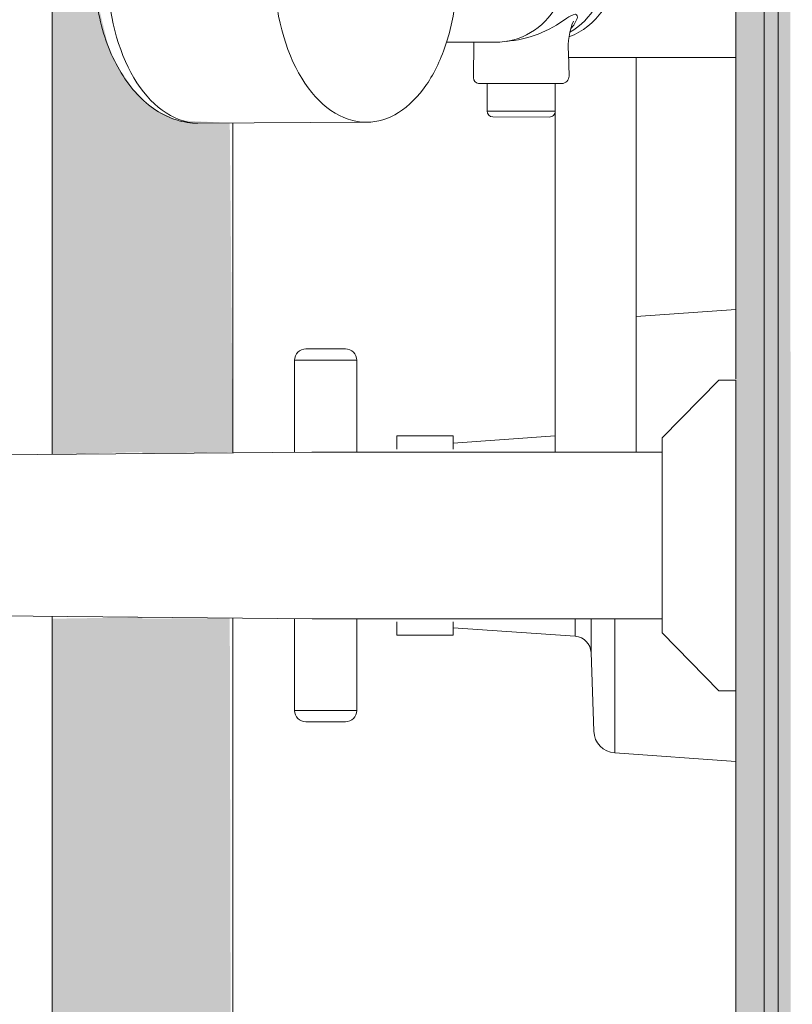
# Model space of a CAD drawing. Header units: metres. Extents: x -14 to 13.9, y -18.2 to 7.6.
# Tile 204 of 215: x -3.51 to -3.374, y -11.978 to -11.804. Entities that reach past the tile are written whole.
import ezdxf

# ---------------------------------------------------------------- set-up
doc = ezdxf.new("R2010")
doc.units = ezdxf.units.M
for name, color, linetype, lineweight in [('A-FLOR-PATT', 7, 'Continuous', 5), ('A-WALL', 7, 'Continuous', 5), ('A-WALL-PATT', 7, 'Continuous', 50), ('I-WALL', 7, 'Continuous', 5), ('P-SANR-FIXT', 7, 'Continuous', 5)]:
    doc.layers.add(name, color=color, linetype=linetype, lineweight=lineweight)

# ---------------------------------------------------------------- blocks, each defined once
blk = doc.blocks.new('DUCHA MANUAL COM MANGUEIRA PARA CHUVEIRO - DUCHA MANUAL COM MANGUEIRA PARA CHUVEIRO-2838111-PLANTA LAYOUT')
at = {"layer": 'P-SANR-FIXT'}
for p, q in [((-3.43368813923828, -11.87740613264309), (-3.44368813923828, -11.87740613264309)), ((-3.443688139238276, -11.87740613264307), (-3.443688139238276, -11.87976883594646)), ((-3.433688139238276, -11.87976883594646), (-3.433688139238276, -11.87740613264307)), ((-3.443688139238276, -11.9103143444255), (-3.443688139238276, -11.91267704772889)), ((-3.433688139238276, -11.91267704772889), (-3.433688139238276, -11.9103143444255)), ((-3.44368813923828, -11.9126770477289), (-3.43368813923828, -11.9126770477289))]:
    blk.add_line(p, q, dxfattribs=at)
blk = doc.blocks.new('BARRA DE APOIO EM AÇO INOX EM L 70x70cm - 80cm-2825403-PLANTA LAYOUT')
at = {"layer": 'P-SANR-FIXT', "true_color": 0xf4f4f4}
h = blk.add_hatch(color=7, dxfattribs=at)
h.paths.add_polyline_path([(-3.504606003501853, -12.16020821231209), (-3.488688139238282, -12.16020821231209), (-3.488688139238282, -11.90952865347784), (-3.504688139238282, -11.90979151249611), (-3.504688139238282, -12.16020821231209)])
h.paths.add_polyline_path([(-3.504688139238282, -11.8806932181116), (-3.488688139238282, -11.88029114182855), (-3.488688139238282, -11.81772934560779), (-3.490324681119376, -11.81599829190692), (-3.492829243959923, -11.81241248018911), (-3.4946942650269, -11.80863459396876), (-3.496726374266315, -11.80018816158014), (-3.49704294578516, -11.7979962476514), (-3.496688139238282, -11.78991588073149), (-3.496248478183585, -11.78687170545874), (-3.494113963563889, -11.78055869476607), (-3.492448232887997, -11.77718450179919), (-3.488688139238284, -11.77135692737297), (-3.488688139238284, -11.59108321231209), (-3.504688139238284, -11.59108321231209), (-3.504688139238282, -11.88029114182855)])
h = blk.add_hatch(color=7, dxfattribs=at)
h.paths.add_polyline_path([(-3.472688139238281, -12.16020821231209), (-3.473233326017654, -11.90966401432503), (-3.488688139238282, -11.90979151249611), (-3.488688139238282, -12.16020821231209), (-3.472782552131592, -12.16020821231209)])
h.paths.add_polyline_path([(-3.488688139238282, -11.88055327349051), (-3.472688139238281, -11.88029114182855), (-3.473233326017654, -11.8220537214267), (-3.482250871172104, -11.82156104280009), (-3.482665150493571, -11.82149696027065), (-3.48629930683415, -11.81975913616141), (-3.488688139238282, -11.81816694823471), (-3.488688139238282, -11.88029114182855)])
h.paths.add_polyline_path([(-3.488688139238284, -11.77263943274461), (-3.484547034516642, -11.76977171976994), (-3.480688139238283, -11.76856600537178), (-3.475623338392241, -11.76826609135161), (-3.472688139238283, -11.76812091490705), (-3.473233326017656, -11.59108321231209), (-3.488688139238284, -11.59108321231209), (-3.488688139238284, -11.77220183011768)])
at = {"layer": 'P-SANR-FIXT', "color": 253, "true_color": 0xaaaaaa}
for p, q in [((-3.504688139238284, -11.59108321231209), (-3.504688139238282, -11.8806932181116)), ((-3.472688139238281, -11.88041332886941), (-3.472688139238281, -11.82205071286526)), ((-3.504688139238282, -11.90938851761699), (-3.504688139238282, -12.16020821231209)), ((-3.472688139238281, -12.16020821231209), (-3.472688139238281, -11.90966878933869))]:
    blk.add_line(p, q, dxfattribs=at)
blk = doc.blocks.new('REGISTRO DE PRESSÃO COM CANOPLA CROMADA - 4900_C37_GD_Cromado-2118652-PLANTA LAYOUT')
at = {"layer": 'P-SANR-FIXT', "color": 253, "true_color": 0xaaaaaa}
for p, q in [((-3.401295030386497, -11.85627100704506), (-3.383688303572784, -11.85503982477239)), ((-3.459762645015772, -11.86203975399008), (-3.452763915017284, -11.8620398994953)), ((-3.461752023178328, -11.88031767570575), (-3.461762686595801, -11.86403971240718)), ((-3.461762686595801, -11.86403971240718), (-3.450763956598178, -11.86403994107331)), ((-3.450763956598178, -11.86403994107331), (-3.45076429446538, -11.88029118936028)), ((-3.433688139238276, -11.87869017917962), (-3.415651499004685, -11.87742893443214)), ((-3.461762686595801, -11.92603993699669), (-3.461752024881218, -11.90976457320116)), ((-3.45076429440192, -11.90979151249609), (-3.450763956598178, -11.92603970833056)), ((-3.412088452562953, -11.90979151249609), (-3.412088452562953, -11.91289986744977)), ((-3.409299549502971, -11.91578786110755), (-3.409299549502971, -11.90979151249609)), ((-3.405095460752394, -11.93354289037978), (-3.405095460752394, -11.90979151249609)), ((-3.412088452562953, -11.91289986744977), (-3.433688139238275, -11.91138947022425)), ((-3.408813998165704, -11.9296922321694), (-3.40929954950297, -11.91578786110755)), ((-3.450763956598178, -11.92603970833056), (-3.461762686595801, -11.92603993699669)), ((-3.452763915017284, -11.92803974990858), (-3.459762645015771, -11.92803989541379)), ((-3.383688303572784, -11.93503982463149), (-3.405095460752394, -11.93354289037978)), ((-3.383688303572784, -11.93451626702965), (-3.383688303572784, -11.93503982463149))]:
    blk.add_line(p, q, dxfattribs=at)
for centre, radius, start, end in [((-3.459762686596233, -11.86403975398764), 0.001999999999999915, 89.99880880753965, 179.9988088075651), ((-3.452763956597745, -11.86403989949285), 0.001999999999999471, 359.9988088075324, 89.99880880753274), ((-3.412297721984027, -11.91589255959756), 0.002999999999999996, 2.000000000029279, 86.00000000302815), ((-3.459762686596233, -11.92603989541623), 0.00199999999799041, 180.0011911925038, 270.0011911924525), ((-3.452763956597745, -11.92603974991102), 0.001999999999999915, 270.0011911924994, 0.001191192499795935), ((-3.404816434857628, -11.92955263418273), 0.004000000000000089, 182.0000000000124, 266.0000000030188)]:
    blk.add_arc(centre, radius, start, end, dxfattribs=at)
blk = doc.blocks.new('CHUVEIRO ELÉTRICO DE PAREDE EM PVC COM BRAÇO METÁLICO - 1967_C_Cromado CR10-2836321-PLANTA LAYOUT')
at = {"layer": 'P-SANR-FIXT', "color": 253, "true_color": 0xaaaaaa}
for p, q in [((-3.478864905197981, -11.76828397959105), (-3.449315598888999, -11.76812091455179)), ((-3.426926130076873, -11.76922404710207), (-3.416904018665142, -11.76918498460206)), ((-3.415885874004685, -11.77020312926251), (-3.427944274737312, -11.77024219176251)), ((-3.427920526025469, -11.77511726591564), (-3.427944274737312, -11.77024219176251)), ((-3.415885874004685, -11.77020312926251), (-3.415909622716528, -11.77507820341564)), ((-3.430284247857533, -11.78234158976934), (-3.4303656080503, -11.77613298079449)), ((-3.42946121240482, -11.77511726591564), (-3.427920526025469, -11.77511726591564)), ((-3.415909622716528, -11.77507820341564), (-3.427920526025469, -11.77511726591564)), ((-3.415909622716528, -11.77507820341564), (-3.414368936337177, -11.77507820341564)), ((-3.413464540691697, -11.7760939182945), (-3.413510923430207, -11.77963339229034)), ((-3.413510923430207, -11.77963339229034), (-3.383688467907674, -11.77963339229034)), ((-3.383688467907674, -11.77963339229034), (-3.383688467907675, -11.81044978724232)), ((-3.434933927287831, -11.78234158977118), (-3.430284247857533, -11.78234158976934)), ((-3.430284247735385, -11.78234158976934), (-3.426251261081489, -11.78234158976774)), ((-3.430048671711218, -11.80774158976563), (-3.434858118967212, -11.80774158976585)), ((-3.430211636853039, -11.80774158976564), (-3.426253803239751, -11.80774158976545)), ((-3.4301312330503, -11.81404185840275), (-3.430048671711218, -11.80774158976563)), ((-3.413292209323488, -11.80959776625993), (-3.41318313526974, -11.81374138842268)), ((-3.401295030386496, -11.81044978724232), (-3.413269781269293, -11.81044978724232)), ((-3.383688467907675, -11.81044978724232), (-3.401295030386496, -11.81044978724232)), ((-3.401295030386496, -11.81044978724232), (-3.401295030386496, -11.88029148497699)), ((-3.427686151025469, -11.8150575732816), (-3.429226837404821, -11.8150575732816)), ((-3.427709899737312, -11.81993264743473), (-3.427686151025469, -11.8150575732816)), ((-3.414499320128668, -11.8150575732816), (-3.427686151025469, -11.8150575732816)), ((-3.415651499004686, -11.81997170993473), (-3.415651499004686, -11.8150575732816)), ((-3.415651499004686, -11.81997170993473), (-3.427709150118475, -11.81997170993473)), ((-3.416669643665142, -11.82098985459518), (-3.426691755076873, -11.82095079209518)), ((-3.415651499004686, -11.8802913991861), (-3.415651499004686, -11.81997170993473)), ((-3.449018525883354, -11.8219200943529), (-3.478864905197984, -11.82208479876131)), ((-3.577666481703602, -11.86199656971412), (-3.569904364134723, -11.86235405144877)), ((-3.39668836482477, -11.87779151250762), (-3.386688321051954, -11.867541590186)), ((-3.386688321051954, -11.867541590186), (-3.383688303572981, -11.867541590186)), ((-3.383688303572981, -11.867541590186), (-3.383688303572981, -11.922541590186)), ((-3.567044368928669, -11.8740480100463), (-3.559139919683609, -11.8744120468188)), ((-3.39668836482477, -11.88029151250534), (-3.39668836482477, -11.87779151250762)), ((-3.544065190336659, -11.88103763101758), (-3.458718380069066, -11.88029114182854)), ((-3.458718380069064, -11.88029114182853), (-3.415651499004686, -11.8802913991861)), ((-3.401295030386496, -11.88029148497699), (-3.415651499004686, -11.88029148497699)), ((-3.401295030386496, -11.88029148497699), (-3.39668836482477, -11.88029151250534)), ((-3.39668836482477, -11.88029151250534), (-3.39668836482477, -11.90979151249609)), ((-3.548756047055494, -11.88103763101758), (-3.556059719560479, -11.88206409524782)), ((-3.544065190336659, -11.88103763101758), (-3.548756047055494, -11.88103763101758)), ((-3.567505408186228, -11.88946671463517), (-3.562063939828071, -11.88363193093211)), ((-3.562063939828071, -11.88363193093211), (-3.560368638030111, -11.88378025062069)), ((-3.560898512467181, -11.88310970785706), (-3.559152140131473, -11.88310970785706)), ((-3.567505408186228, -11.88946671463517), (-3.565434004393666, -11.88961156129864)), ((-3.567987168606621, -11.89071074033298), (-3.565910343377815, -11.89085596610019)), ((-3.567987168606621, -11.89071074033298), (-3.567987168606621, -11.89888360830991)), ((-3.567987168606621, -11.89888360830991), (-3.565893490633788, -11.89903001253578)), ((-3.567495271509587, -11.90014418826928), (-3.565403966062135, -11.90029042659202)), ((-3.567495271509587, -11.90014418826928), (-3.562042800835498, -11.90590079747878)), ((-3.562042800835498, -11.90590079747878), (-3.560609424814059, -11.90590079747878)), ((-3.560736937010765, -11.90645641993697), (-3.559676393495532, -11.90645641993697)), ((-3.549454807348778, -11.90902183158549), (-3.55587608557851, -11.90780659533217)), ((-3.545133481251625, -11.90902183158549), (-3.549454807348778, -11.90902183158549)), ((-3.458676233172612, -11.90979151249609), (-3.545107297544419, -11.90903450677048)), ((-3.39668836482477, -11.90979151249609), (-3.458676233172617, -11.90979151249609)), ((-3.39668836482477, -11.91229166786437), (-3.39668836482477, -11.90979151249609)), ((-3.386688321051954, -11.922541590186), (-3.39668836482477, -11.91229166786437)), ((-3.568903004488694, -11.91440523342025), (-3.560996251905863, -11.91476937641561)), ((-3.383688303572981, -11.922541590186), (-3.386688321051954, -11.922541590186)), ((-3.572426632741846, -11.92580519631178), (-3.580573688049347, -11.92542998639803))]:
    blk.add_line(p, q, dxfattribs=at)
for centre, radius, start, end in [((-3.426926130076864, -11.77024219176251), 0.001018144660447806, 90.00000000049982, 180), ((-3.416904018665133, -11.77020312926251), 0.00101814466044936, 359.9999999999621, 90.00000000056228), ((-3.429357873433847, -11.77611977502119), 0.00100782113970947, 95.88528188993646, 180.7507847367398), ((-3.41447227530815, -11.77608071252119), 0.001007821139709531, 359.2492152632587, 84.11471811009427), ((-3.387425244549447, -11.78002693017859), 0.02608864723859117, 179.1356809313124, 192.2996468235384), ((-3.425932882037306, -11.80268281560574), 0.02025459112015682, 52.547794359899, 85.48303768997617), ((-3.417643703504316, -11.7950427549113), 0.01256093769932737, 290.6723389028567, 69.83590418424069), ((-3.416457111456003, -11.78824019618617), 0.004992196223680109, 19.8975142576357, 48.10248574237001), ((-3.411425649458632, -11.78374393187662), 0.003602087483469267, 232.5477943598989, 259.7389622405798), ((-3.412256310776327, -11.78677581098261), 0.0005463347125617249, 290.2404427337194, 25.43605258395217), ((-3.425932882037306, -11.78740036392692), 0.02025459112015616, 274.5169926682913, 307.4522056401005), ((-3.411425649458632, -11.80633924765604), 0.003602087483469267, 100.261037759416, 127.4522056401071), ((-3.401868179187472, -11.80853265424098), 0.01147357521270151, 156.7947395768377, 185.3265364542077), ((-3.416457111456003, -11.80184298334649), 0.004992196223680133, 315.6681593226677, 340.1024857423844), ((-3.412256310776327, -11.80330736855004), 0.0005463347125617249, 334.5639474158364, 69.75955726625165), ((-3.429123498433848, -11.81405506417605), 0.001007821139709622, 179.249215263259, 264.1147181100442), ((-3.414499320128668, -11.81374138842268), 0.00131618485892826, 269.9999999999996, 0), ((-3.426691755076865, -11.81993264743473), 0.001018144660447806, 179.9999999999, 269.9999999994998), ((-3.416669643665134, -11.81997170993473), 0.001018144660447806, 269.9999999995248, 0), ((-3.553436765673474, -11.89491728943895), 0.01311809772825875, 101.533991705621, 259.2834326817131)]:
    blk.add_arc(centre, radius, start, end, dxfattribs=at)
for centre, major_axis, ratio, start_param, end_param in [((-3.478716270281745, -11.79518356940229), (-0.0001484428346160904, 0.02689958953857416), 0.6018131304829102, 1.164182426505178e-05, 3.062318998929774), ((-3.44916715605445, -11.79502050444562), (-0.0001484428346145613, 0.02689958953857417), 0.6018131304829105, 1.164182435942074e-05, 3.14159265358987), ((-3.44916715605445, -11.79502050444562), (-0.0001484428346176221, 0.02689958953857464), 0.6018131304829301, 4.216480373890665, 5.199877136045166), ((-3.426251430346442, -11.79504159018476), (0, 0.01269999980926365), 0.984807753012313, 3.1414029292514, 6.283171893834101), ((-3.419131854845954, -11.79504159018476), (0, 0.01255000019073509), 0.9848077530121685, 3.655947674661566, 5.783063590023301), ((-3.571355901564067, -11.89407085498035), (0.001460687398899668, 0.03171638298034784), 0.9395605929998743, 7.718983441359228e-06, 3.14160037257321), ((-3.571253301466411, -11.89407558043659), (0.0009431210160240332, 0.02047829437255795), 0.9395605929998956, 6.111896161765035, 9.596067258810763), ((-3.56006923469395, -11.89459065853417), (0.0009293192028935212, 0.02017861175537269), 0.9395605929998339, 0.0001518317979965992, 3.18136912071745), ((-3.560069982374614, -11.89458987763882), (0.000936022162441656, 0.02017755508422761), 0.9405088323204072, 5.491562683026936, 6.283499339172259), ((-3.55703586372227, -11.89473035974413), (0.0005681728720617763, 0.0123369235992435), 0.9395605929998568, 0.3882892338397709, 0.4970853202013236), ((-3.55880539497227, -11.89464886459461), (0.0004882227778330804, 0.01060094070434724), 0.939560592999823, 0.5740707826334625, 1.095341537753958), ((-3.55703586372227, -11.89473035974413), (0.0005681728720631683, 0.01233692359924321), 0.9395605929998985, 1.173687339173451, 1.282483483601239), ((-3.55880539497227, -11.89464886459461), (0.0004882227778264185, 0.01060094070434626), 0.9395605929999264, 1.139415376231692, 2.022084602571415), ((-3.55703586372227, -11.89473035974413), (0.0005681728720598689, 0.01233692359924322), 0.9395605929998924, 1.957065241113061, 2.067881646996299), ((-3.55880539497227, -11.89464886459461), (0.0004882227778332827, 0.01060094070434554), 0.9395605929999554, 2.198955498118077, 2.613409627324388), ((-3.55703586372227, -11.89473035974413), (0.0005681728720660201, 0.01233692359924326), 0.9395605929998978, 2.744483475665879, 2.865986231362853), ((-3.560069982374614, -11.89458987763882), (0.0009360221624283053, 0.02017755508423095), 0.9405088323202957, 3.181723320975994, 3.959984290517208)]:
    blk.add_ellipse(centre, major_axis=major_axis, ratio=ratio, start_param=start_param, end_param=end_param, dxfattribs=at)
for points, knots in [([(-3.478864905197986, -11.82208479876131), (-3.480159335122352, -11.82208051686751), (-3.48268457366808, -11.82169161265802), (-3.487579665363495, -11.81935658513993), (-3.492849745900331, -11.81371971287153), (-3.496764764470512, -11.80374284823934), (-3.497548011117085, -11.79276847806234), (-3.495517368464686, -11.78268993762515), (-3.491370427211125, -11.77474219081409), (-3.486536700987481, -11.77038005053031), (-3.482212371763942, -11.76858561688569), (-3.479997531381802, -11.76828772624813), (-3.478864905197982, -11.76828397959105)], [0, 0, 0, 0, 0.06666666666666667, 0.1333333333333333, 0.2666666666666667, 0.4, 0.5333333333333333, 0.6499999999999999, 0.7666666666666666, 0.8833333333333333, 0.9416666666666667, 1, 1, 1, 1]), ([(-3.58057368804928, -11.92542998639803), (-3.583019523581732, -11.92530899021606), (-3.587725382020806, -11.92448474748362), (-3.594409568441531, -11.92142982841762), (-3.600170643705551, -11.91677176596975), (-3.606237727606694, -11.90877398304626), (-3.610062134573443, -11.89628124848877), (-3.607858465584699, -11.88263956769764), (-3.602035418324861, -11.87277314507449), (-3.596237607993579, -11.86748061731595), (-3.590917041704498, -11.86449388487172), (-3.585168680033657, -11.86237743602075), (-3.580724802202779, -11.86186771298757), (-3.577666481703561, -11.86199656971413)], [0, 0, 0, 0, 0.07692307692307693, 0.1538461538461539, 0.2307692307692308, 0.3076923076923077, 0.4615384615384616, 0.6153846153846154, 0.7115384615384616, 0.8076923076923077, 0.8557692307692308, 0.9038461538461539, 1, 1, 1, 1]), ([(-3.56990436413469, -11.86235405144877), (-3.567673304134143, -11.86246233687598), (-3.563355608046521, -11.86317059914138), (-3.556142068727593, -11.86618370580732), (-3.5504090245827, -11.87085668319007), (-3.54632698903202, -11.87635107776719), (-3.544748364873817, -11.87941494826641), (-3.544065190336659, -11.88103763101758)], [0, 0, 0, 0, 0.2, 0.4, 0.7, 0.85, 1, 1, 1, 1]), ([(-3.545107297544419, -11.90903450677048), (-3.546182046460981, -11.91113723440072), (-3.548688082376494, -11.9149900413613), (-3.55443954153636, -11.92063374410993), (-3.560954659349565, -11.92412699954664), (-3.56743802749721, -11.92566832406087), (-3.57074365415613, -11.92585427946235), (-3.572426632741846, -11.92580519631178)], [0, 0, 0, 0, 0.2, 0.4, 0.7, 0.85, 1, 1, 1, 1])]:
    blk.add_open_spline(points, degree=3, knots=knots, dxfattribs=at)
for points in [[(-3.449315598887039, -11.76812091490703), (-3.447346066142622, -11.76811478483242), (-3.443475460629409, -11.76926462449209), (-3.438335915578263, -11.77434663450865), (-3.435874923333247, -11.77945751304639), (-3.434933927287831, -11.78234158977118)], [(-3.434858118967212, -11.80774158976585), (-3.435774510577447, -11.81060006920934), (-3.438181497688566, -11.81566901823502), (-3.443236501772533, -11.82073048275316), (-3.447064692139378, -11.82190467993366), (-3.449018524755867, -11.82192009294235)]]:
    blk.add_open_spline(points, degree=3, dxfattribs=at)

msp = doc.modelspace()

# ---------------------------------------------------------------- hatches: boundary and pattern name
at = {"layer": 'A-FLOR-PATT', "true_color": 0x808080}
h = msp.add_hatch(dxfattribs=at)
h.set_pattern_fill('FP_3', color=8, style=0, pattern_type=2)
h.set_pattern_definition([(270, (-4.383999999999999, -12.915), (0.6, 3.673940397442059e-17), []), (0, (-4.383999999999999, -12.915), (0, 0.6), [])])
h.paths.add_polyline_path([(-3.504606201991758, -12.2216437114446), (-3.504142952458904, -12.22106710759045), (-3.50443853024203, -12.22106710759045)])
h.paths.add_polyline_path([(-4.938588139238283, -14.11504159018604), (-3.8336881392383, -14.11504159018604), (-3.83368813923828, -13.31504159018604), (-3.383688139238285, -13.31504159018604), (-3.383688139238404, -13.05354159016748), (-3.392160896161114, -13.05309755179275), (-3.395003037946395, -13.05025541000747), (-3.396688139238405, -13.0328602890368), (-3.398488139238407, -13.0310602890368), (-3.398488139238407, -13.03004159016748), (-3.418356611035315, -13.02969027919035), (-3.432770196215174, -13.02779269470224), (-3.448688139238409, -13.02119926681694), (-3.463561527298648, -13.00914111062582), (-3.472845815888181, -12.99704159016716), (-3.479450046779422, -12.98104159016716), (-3.48168813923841, -12.96404159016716), (-3.48168813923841, -12.89921974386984), (-3.495676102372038, -12.89921974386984), (-3.50362778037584, -12.89837374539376), (-3.511223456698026, -12.89587362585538), (-3.518123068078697, -12.89183131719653), (-3.524017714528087, -12.88642779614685), (-3.528643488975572, -12.87990498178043), (-3.532040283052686, -12.87123433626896), (-3.532857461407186, -12.86819653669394), (-3.534971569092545, -12.8526671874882), (-3.583688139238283, -12.8526671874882), (-3.583688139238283, -12.84177918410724), (-3.596207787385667, -12.84565409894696), (-3.6846238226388, -12.87746639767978), (-3.716740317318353, -12.88774352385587), (-3.753246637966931, -12.89547069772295), (-3.790525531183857, -12.89711532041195), (-3.845743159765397, -12.88905754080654), (-3.898000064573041, -12.8694838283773), (-3.940207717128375, -12.84230401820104), (-3.975681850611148, -12.80678199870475), (-3.993425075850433, -12.77891334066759), (-4.004609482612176, -12.74782647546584), (-4.008688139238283, -12.71504159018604), (-4.004609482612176, -12.68225670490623), (-3.993425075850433, -12.65116983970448), (-3.975681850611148, -12.62330118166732), (-3.940207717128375, -12.58777916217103), (-3.898000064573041, -12.56059935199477), (-3.845743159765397, -12.54102563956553), (-3.790525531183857, -12.53296785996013), (-3.753246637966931, -12.53461248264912), (-3.716740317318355, -12.54233965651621), (-3.6846238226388, -12.55261678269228), (-3.596210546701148, -12.58442816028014), (-3.583688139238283, -12.58830397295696), (-3.583688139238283, -12.57596588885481), (-3.53477415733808, -12.57596588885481), (-3.532040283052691, -12.55884884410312), (-3.531235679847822, -12.5558577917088), (-3.528643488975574, -12.55017819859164), (-3.524017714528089, -12.54365538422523), (-3.518123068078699, -12.53825186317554), (-3.511223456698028, -12.53420955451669), (-3.503627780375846, -12.53170943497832), (-3.495676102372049, -12.53086343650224), (-3.48168813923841, -12.53086343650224), (-3.48168813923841, -12.36204159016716), (-3.479439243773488, -12.34495953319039), (-3.472845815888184, -12.32904159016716), (-3.462357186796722, -12.31537254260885), (-3.448688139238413, -12.30488391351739), (-3.43268813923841, -12.29827968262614), (-3.41568813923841, -12.29604159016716), (-3.398488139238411, -12.29604159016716), (-3.398488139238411, -12.29502289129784), (-3.396687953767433, -12.29322097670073), (-3.395296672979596, -12.27386426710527), (-3.395687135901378, -12.27385976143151), (-3.396169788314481, -12.26501378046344), (-3.397701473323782, -12.26471003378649), (-3.397701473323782, -12.26301761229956), (-3.398187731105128, -12.26227630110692), (-3.398687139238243, -12.25420275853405), (-3.398951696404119, -12.25139158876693), (-3.456623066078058, -12.25117521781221), (-3.473251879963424, -12.24763257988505), (-3.479312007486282, -12.24465311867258), (-3.485040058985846, -12.24093450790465), (-3.492829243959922, -12.24066302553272), (-3.496688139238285, -12.23906461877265), (-3.500505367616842, -12.23586572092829), (-3.502544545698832, -12.23320821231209), (-3.504362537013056, -12.22768140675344), (-3.504606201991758, -12.2216437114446), (-3.504640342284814, -12.1860639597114), (-3.504688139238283, -12.06884437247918), (-3.504688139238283, -11.90938851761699), (-3.545107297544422, -11.90903450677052), (-3.548883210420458, -11.91483308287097), (-3.553762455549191, -11.91961244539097), (-3.559505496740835, -11.9231379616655), (-3.568074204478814, -11.92542998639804), (-3.572426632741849, -11.92580519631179), (-3.580573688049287, -11.92542998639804), (-3.587662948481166, -11.92418165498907), (-3.594255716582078, -11.92116263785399), (-3.599968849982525, -11.91654838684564), (-3.604470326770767, -11.91060706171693), (-3.607498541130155, -11.90368394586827), (-3.608877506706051, -11.89618138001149), (-3.608527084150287, -11.88853537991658), (-3.606467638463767, -11.88119029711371), (-3.602818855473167, -11.87457299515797), (-3.598681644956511, -11.87004159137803), (-4.185402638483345, -11.8696998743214), (-4.203684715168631, -11.86565703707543), (-4.219513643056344, -11.8546974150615), (-4.229878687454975, -11.83917576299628), (-4.233684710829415, -11.82004159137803), (-4.233341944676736, -11.52831838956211), (-4.229878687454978, -11.51090741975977), (-4.218187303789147, -11.49410891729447), (-4.202176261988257, -11.48371978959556), (-4.183684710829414, -11.48004159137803), (-4.098662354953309, -11.48004159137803), (-4.098731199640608, -11.46699756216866), (-4.104078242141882, -11.46699756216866), (-4.104078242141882, -11.4039054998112), (-4.105934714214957, -11.4039054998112), (-4.105934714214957, -11.39504159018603), (-4.194190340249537, -11.39504159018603), (-4.194627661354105, -11.40347236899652), (-4.195454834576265, -11.40538971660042), (-4.197332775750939, -11.40630282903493), (-4.214581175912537, -11.40800209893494), (-4.214905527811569, -11.40984159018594), (-4.217680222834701, -11.40984159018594), (-4.218194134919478, -11.48116983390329), (-4.219794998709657, -11.4850278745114), (-4.22368471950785, -11.48937296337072), (-4.225657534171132, -11.49088115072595), (-4.230755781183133, -11.49263974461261), (-4.23363577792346, -11.49302046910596), (-4.237787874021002, -11.49247306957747), (-4.241648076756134, -11.49087260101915), (-4.244961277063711, -11.48832813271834), (-4.24750260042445, -11.48501306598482), (-4.249099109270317, -11.48115331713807), (-4.249644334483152, -11.47701192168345), (-4.249680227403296, -11.40984159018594), (-4.252470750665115, -11.40984159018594), (-4.252996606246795, -11.40798268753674), (-4.270031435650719, -11.40634167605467), (-4.271910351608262, -11.40543057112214), (-4.272739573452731, -11.40351410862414), (-4.273188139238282, -11.39504159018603), (-4.983588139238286, -11.39504159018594), (-4.983588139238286, -14.11504159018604)])
h.paths.add_polyline_path([(-3.387188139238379, -13.16004159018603), (-3.387188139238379, -13.15654159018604), (-3.396388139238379, -13.15654159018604), (-3.396388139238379, -13.14604159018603), (-3.40173093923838, -13.14604159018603), (-3.402251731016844, -13.15208090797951), (-3.41123813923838, -13.15275960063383), (-3.420745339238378, -13.15204157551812), (-3.420745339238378, -13.14604159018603), (-3.43318813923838, -13.14604159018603), (-3.43318813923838, -13.14254159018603), (-3.43073813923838, -13.14254159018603), (-3.43028813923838, -13.1395765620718), (-3.43028813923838, -13.13091362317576), (-4.076612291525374, -13.13045531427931), (-4.080190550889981, -13.12909824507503), (-4.083340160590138, -13.1269242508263), (-4.085877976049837, -13.12405967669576), (-4.087656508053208, -13.12067100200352), (-4.088572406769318, -13.11695511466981), (-4.088572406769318, -13.11312811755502), (-4.087656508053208, -13.10941220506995), (-4.085877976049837, -13.10602352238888), (-4.083340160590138, -13.10315894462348), (-4.080190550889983, -13.10098494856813), (-4.076612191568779, -13.09962787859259), (-4.072813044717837, -13.09916659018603), (-3.43028813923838, -13.09916659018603), (-3.43073813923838, -13.08754159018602), (-3.43318813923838, -13.08754159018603), (-3.43318813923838, -13.08404159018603), (-3.420745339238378, -13.08374157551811), (-3.420745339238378, -13.07704157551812), (-3.419188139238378, -13.07669264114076), (-3.416865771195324, -13.07404460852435), (-3.416238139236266, -13.07404460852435), (-3.415712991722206, -13.07231644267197), (-3.414738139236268, -13.07134159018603), (-3.407738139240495, -13.07134159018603), (-3.406238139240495, -13.07284159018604), (-3.406238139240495, -13.07408829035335), (-3.404989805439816, -13.07414736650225), (-3.402981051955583, -13.07704157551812), (-3.40173093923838, -13.07704157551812), (-3.40173093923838, -13.08374157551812), (-3.40173093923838, -13.08402930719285), (-3.396383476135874, -13.08403018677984), (-3.396383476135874, -13.07354159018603), (-3.387188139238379, -13.07354159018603), (-3.387188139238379, -13.07004159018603), (-3.383744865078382, -13.07004159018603), (-3.383744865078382, -13.16004159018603)])
h.paths.add_polyline_path([(-3.512438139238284, -13.08629159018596), (-3.612938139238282, -13.08629159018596), (-3.612938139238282, -13.08570580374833), (-3.614325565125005, -13.08567901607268), (-3.614352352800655, -13.08429159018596), (-3.614938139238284, -13.08429159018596), (-3.614938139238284, -12.96579159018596), (-3.614352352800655, -12.96579159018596), (-3.613872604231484, -12.96438989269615), (-3.613325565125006, -12.96440416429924), (-3.612938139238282, -12.96379159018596), (-3.494272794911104, -12.96404159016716), (-3.494058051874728, -12.96440416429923), (-3.49350367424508, -12.96438989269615), (-3.493023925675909, -12.96440416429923), (-3.493023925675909, -12.96579159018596), (-3.492438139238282, -12.96579159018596), (-3.492438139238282, -13.08429159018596), (-3.493023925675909, -13.08429159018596), (-3.493503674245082, -13.08569328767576), (-3.494050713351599, -13.08567901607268), (-3.494438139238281, -13.08629159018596), (-3.508195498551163, -13.08629159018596)])
h.paths.add_polyline_path([(-3.594938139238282, -13.07229159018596), (-3.594938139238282, -13.0720004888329), (-3.595640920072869, -13.0720004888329)])
h.paths.add_polyline_path([(-3.594938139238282, -12.97879159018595), (-3.594938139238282, -12.97849869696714), (-3.596817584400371, -12.97927824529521)])
h.paths.add_polyline_path([(-3.509381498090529, -13.07088862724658), (-3.507438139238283, -13.06629159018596), (-3.507938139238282, -12.98216164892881), (-3.50981521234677, -12.97954894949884), (-3.512438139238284, -12.97879159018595), (-3.596145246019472, -12.97929159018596), (-3.598440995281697, -12.9806834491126), (-3.599938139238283, -12.98379159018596), (-3.599438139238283, -13.06766833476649), (-3.597281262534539, -13.07032103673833), (-3.593731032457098, -13.07129159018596), (-3.510457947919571, -13.07079159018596), (-3.509349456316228, -13.07079159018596)])
h.paths.add_polyline_path([(-3.594938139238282, -13.07158448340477), (-3.594938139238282, -13.07129159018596), (-3.595900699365, -13.07129159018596)])
h.paths.add_polyline_path([(-3.592392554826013, -13.07079159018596), (-3.595765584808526, -13.07044885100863), (-3.598402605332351, -13.06879159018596), (-3.599438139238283, -13.06629159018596), (-3.599095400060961, -12.98296414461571), (-3.597438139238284, -12.98032712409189), (-3.594938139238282, -12.97929159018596), (-3.511203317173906, -12.97980307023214), (-3.508973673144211, -12.98129159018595), (-3.507938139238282, -12.98379159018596), (-3.508195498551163, -13.06691291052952), (-3.509938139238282, -13.06975605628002), (-3.512438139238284, -13.07079159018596), (-3.586126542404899, -13.07079159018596)])
h.paths.add_polyline_path([(-3.551688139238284, -13.05747999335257), (-3.536364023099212, -13.05234810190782), (-3.525881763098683, -13.04186584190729), (-3.521249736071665, -13.02704159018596), (-3.526260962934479, -13.02704159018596), (-3.530213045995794, -13.03936534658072), (-3.539364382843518, -13.04851668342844), (-3.551688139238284, -13.05284796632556), (-3.551688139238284, -13.05638532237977)])
h.paths.add_polyline_path([(-3.555688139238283, -13.05747999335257), (-3.555688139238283, -13.05246876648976), (-3.568011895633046, -13.04851668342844), (-3.577163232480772, -13.03936534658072), (-3.581494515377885, -13.02704159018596), (-3.586126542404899, -13.02704159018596), (-3.581494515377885, -13.04186584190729), (-3.57051239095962, -13.05284796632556), (-3.557815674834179, -13.05681521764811)])
h.paths.add_polyline_path([(-3.551688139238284, -13.04945982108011), (-3.536132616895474, -13.04186584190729), (-3.529269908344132, -13.02704159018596), (-3.534290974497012, -13.02704159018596), (-3.539899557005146, -13.03883017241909), (-3.551688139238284, -13.04443875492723), (-3.551688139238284, -13.04851668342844)])
h.paths.add_polyline_path([(-3.555688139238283, -13.04945982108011), (-3.555688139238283, -13.04443875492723), (-3.56747672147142, -13.03883017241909), (-3.573085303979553, -13.02704159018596), (-3.578106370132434, -13.02704159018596), (-3.57051239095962, -13.04259711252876), (-3.557725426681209, -13.04851668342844)])
h.paths.add_polyline_path([(-3.555688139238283, -13.04141992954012), (-3.555688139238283, -13.03636634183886), (-3.561819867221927, -13.0331733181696), (-3.565355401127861, -13.02704159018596), (-3.570066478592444, -13.02704159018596), (-3.56501289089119, -13.03687576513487), (-3.557787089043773, -13.04039706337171)])
h.paths.add_polyline_path([(-3.551688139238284, -13.04141992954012), (-3.541853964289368, -13.03636634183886), (-3.53730979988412, -13.02704159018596), (-3.542363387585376, -13.02704159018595), (-3.545556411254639, -13.0331733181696), (-3.551688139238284, -13.03670885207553), (-3.551688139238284, -13.03883017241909)])
h.paths.add_polyline_path([(-3.542363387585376, -13.02304159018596), (-3.537309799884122, -13.02304159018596), (-3.542363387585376, -13.01320741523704), (-3.551688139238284, -13.00914111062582), (-3.551688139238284, -13.01371683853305), (-3.545556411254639, -13.01690986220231)])
h.paths.add_polyline_path([(-3.530213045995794, -13.02304159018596), (-3.529269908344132, -13.02304159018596), (-3.536863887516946, -13.00748606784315), (-3.551688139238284, -13.00062335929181), (-3.551688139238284, -13.00564442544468), (-3.539899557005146, -13.01125300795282), (-3.534290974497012, -13.02304159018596)])
h.paths.add_polyline_path([(-3.584973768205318, -13.02304159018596), (-3.581115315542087, -13.02304159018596), (-3.577163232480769, -13.01071783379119), (-3.568011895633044, -13.00156649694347), (-3.555688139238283, -12.99723521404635), (-3.555688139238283, -12.99260318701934), (-3.571012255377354, -12.99773507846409), (-3.581783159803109, -13.00914111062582), (-3.586126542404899, -13.02304159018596)])
h.paths.add_polyline_path([(-3.577163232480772, -13.02304159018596), (-3.573085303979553, -13.02304159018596), (-3.56747672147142, -13.01125300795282), (-3.555688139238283, -13.00564442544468), (-3.555688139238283, -13.00062335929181), (-3.571243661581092, -13.00821733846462), (-3.578106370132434, -13.02304159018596)])
h.paths.add_polyline_path([(-3.526260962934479, -13.02304159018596), (-3.521249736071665, -13.02304159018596), (-3.525881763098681, -13.00821733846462), (-3.536863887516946, -12.99723521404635), (-3.551688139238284, -12.99260318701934), (-3.551688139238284, -12.99761441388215), (-3.539364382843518, -13.00156649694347), (-3.530213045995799, -13.01071783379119), (-3.529269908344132, -13.01365881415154)])
h.paths.add_polyline_path([(-3.565355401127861, -13.02304159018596), (-3.56501289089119, -13.02304159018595), (-3.561819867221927, -13.01690986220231), (-3.555688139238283, -13.01337432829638), (-3.555688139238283, -13.0086632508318), (-3.565522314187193, -13.01371683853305), (-3.570066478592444, -13.02304159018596), (-3.56747672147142, -13.02304159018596)])
h.paths.add_polyline_path([(-3.398488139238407, -12.99804159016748), (-3.398488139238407, -12.99702116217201), (-3.396687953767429, -12.99522097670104), (-3.394897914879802, -12.97699348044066), (-3.392290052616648, -12.97499239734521), (-3.383688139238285, -12.97454159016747), (-3.383688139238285, -12.35154159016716), (-3.392290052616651, -12.35109078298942), (-3.394989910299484, -12.34839092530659), (-3.396687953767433, -12.3308622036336), (-3.398488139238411, -12.32906201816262), (-3.398488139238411, -12.32804159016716), (-3.41568813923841, -12.32804159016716), (-3.424487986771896, -12.32920011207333), (-3.43268813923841, -12.33259672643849), (-3.439729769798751, -12.33799995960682), (-3.44513300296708, -12.34504159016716), (-3.448529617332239, -12.35324174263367), (-3.449688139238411, -12.36204159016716), (-3.449688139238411, -12.53086343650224), (-3.412923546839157, -12.53086343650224), (-3.405680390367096, -12.5318170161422), (-3.39893084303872, -12.5346127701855), (-3.393134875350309, -12.53906017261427), (-3.388687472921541, -12.54485614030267), (-3.385891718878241, -12.55160568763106), (-3.384938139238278, -12.55884884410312), (-3.38540927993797, -12.8748130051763), (-3.385891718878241, -12.87847749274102), (-3.388687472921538, -12.8852270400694), (-3.393134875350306, -12.89102300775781), (-3.398930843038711, -12.89547041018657), (-3.405680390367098, -12.89826616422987), (-3.412923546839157, -12.89921974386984), (-3.449688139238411, -12.89921974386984), (-3.449688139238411, -12.96404159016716), (-3.448529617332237, -12.97284143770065), (-3.445070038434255, -12.98112364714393), (-3.439729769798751, -12.98808322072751), (-3.43268813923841, -12.99348645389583), (-3.424487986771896, -12.99688306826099), (-3.415688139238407, -12.99804159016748), (-3.399508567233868, -12.99804159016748)])
h.paths.add_polyline_path([(-3.395687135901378, -12.26290948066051), (-3.395509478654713, -12.26119943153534), (-3.395687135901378, -12.26227630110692)])
h.paths.add_polyline_path([(-3.398687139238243, -12.24839624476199), (-3.398671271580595, -12.24186659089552), (-3.398687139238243, -12.24821658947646)])
h.paths.add_polyline_path([(-3.395737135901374, -12.21269790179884), (-3.395737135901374, -12.20202035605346), (-3.395353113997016, -12.19443877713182), (-3.394176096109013, -12.19318781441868), (-3.393713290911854, -12.1921830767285), (-3.392393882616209, -12.19172819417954), (-3.383738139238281, -12.19172819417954), (-3.383688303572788, -11.9350398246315), (-3.405095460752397, -11.93354289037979), (-3.408661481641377, -11.93065518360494), (-3.408813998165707, -11.92969223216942), (-3.409699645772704, -11.91439255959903), (-3.411415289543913, -11.91303071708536), (-3.415651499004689, -11.91265071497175), (-3.43368813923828, -11.91138947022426), (-3.43368813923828, -11.9126770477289), (-3.44368813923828, -11.9126770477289), (-3.44368813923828, -11.90979151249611), (-3.450763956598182, -11.91031434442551), (-3.451031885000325, -11.92703971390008), (-3.452763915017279, -11.92803974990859), (-3.459762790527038, -11.92803974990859), (-3.461762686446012, -11.92603970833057), (-3.461762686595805, -11.90976447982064), (-3.472688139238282, -11.90979151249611), (-3.472632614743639, -12.2092117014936), (-3.398227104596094, -12.20920821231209), (-3.398283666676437, -12.20749426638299), (-3.397698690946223, -12.20769420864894), (-3.397475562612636, -12.20879866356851), (-3.396713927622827, -12.20920821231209), (-3.395737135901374, -12.20975339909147), (-3.395737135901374, -12.21191129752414)])
h.paths.add_polyline_path([(-3.396713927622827, -12.20778047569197), (-3.397570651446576, -12.20664147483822), (-3.396713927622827, -12.20640353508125), (-3.396713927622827, -12.20749426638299)])
h.paths.add_polyline_path([(-3.396713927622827, -11.50768731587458), (-3.39677834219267, -11.50777811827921), (-3.397797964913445, -11.50675939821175), (-3.396713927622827, -11.50631037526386)])
h.paths.add_polyline_path([(-3.544065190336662, -11.88103763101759), (-3.504688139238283, -11.88029114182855), (-3.504138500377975, -11.58643564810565), (-3.50177905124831, -11.56994253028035), (-3.492829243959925, -11.54924170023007), (-3.476495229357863, -11.52926640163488), (-3.46267611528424, -11.51977195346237), (-3.440746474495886, -11.51132906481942), (-3.419326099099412, -11.50920819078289), (-3.398487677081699, -11.50920819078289), (-3.398198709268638, -11.50920819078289), (-3.397797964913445, -11.50889564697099), (-3.397160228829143, -11.50826808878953), (-3.396713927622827, -11.50920819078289), (-3.395737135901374, -11.50920819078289), (-3.395737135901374, -11.50807494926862), (-3.396713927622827, -11.50768731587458), (-3.395737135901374, -11.50631037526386), (-3.395179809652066, -11.49444599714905), (-3.393996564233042, -11.49275065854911), (-3.392393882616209, -11.49163503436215), (-3.383738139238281, -11.49163503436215), (-3.383738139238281, -11.55859507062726), (-3.392393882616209, -11.55859507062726), (-3.39482179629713, -11.55635233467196), (-3.395219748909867, -11.55524131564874), (-3.396713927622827, -11.54120819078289), (-3.396843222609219, -11.54120819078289), (-3.397564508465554, -11.54185506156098), (-3.398117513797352, -11.54196201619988), (-3.398356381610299, -11.54185506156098), (-3.39873713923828, -11.54120819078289), (-3.422813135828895, -11.54120819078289), (-3.436882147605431, -11.54341338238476), (-3.448294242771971, -11.54831881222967), (-3.458213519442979, -11.55620673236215), (-3.465649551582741, -11.5655581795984), (-3.471337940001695, -11.57974759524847), (-3.472688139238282, -11.59108321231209), (-3.472688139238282, -11.76824989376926), (-3.446406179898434, -11.76854213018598), (-3.443586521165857, -11.76982416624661), (-3.440948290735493, -11.77192534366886), (-3.438577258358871, -11.77477735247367), (-3.436550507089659, -11.77828747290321), (-3.434858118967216, -11.78234158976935), (-3.430284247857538, -11.78234158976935), (-3.430048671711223, -11.77577703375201), (-3.429461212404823, -11.77511726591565), (-3.427920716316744, -11.77507820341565), (-3.427920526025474, -11.77021844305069), (-3.426926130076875, -11.76922404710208), (-3.416864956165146, -11.76922404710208), (-3.41588587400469, -11.77020312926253), (-3.41588587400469, -11.77507820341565), (-3.414334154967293, -11.77511726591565), (-3.4134645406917, -11.77609391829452), (-3.4134645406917, -11.77963339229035), (-3.38368846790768, -11.77963339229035), (-3.383688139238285, -11.39504159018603), (-3.661441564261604, -11.39504159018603), (-3.661748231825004, -11.4039054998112), (-3.663298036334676, -11.4039054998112), (-3.663298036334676, -11.46699756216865), (-3.668713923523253, -11.46699756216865), (-3.668645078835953, -11.48004159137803), (-3.58197168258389, -11.48038233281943), (-3.56455053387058, -11.48384761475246), (-3.547855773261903, -11.49538576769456), (-3.53749072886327, -11.51090741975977), (-3.533684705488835, -11.5315319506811), (-3.534027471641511, -11.82176479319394), (-3.537490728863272, -11.83917576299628), (-3.549043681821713, -11.8558805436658), (-3.561430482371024, -11.86425066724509), (-3.555399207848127, -11.8673522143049), (-3.551862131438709, -11.86990977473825), (-3.547380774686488, -11.87501030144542), (-3.545107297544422, -11.87914320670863)])
h.paths.add_polyline_path([(-3.472688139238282, -11.88041332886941), (-3.461752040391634, -11.88029139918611), (-3.46176268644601, -11.86403994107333), (-3.45976279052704, -11.86203989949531), (-3.452763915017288, -11.86203989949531), (-3.451031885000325, -11.86303993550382), (-3.450763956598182, -11.86403994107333), (-3.450763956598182, -11.88029118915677), (-3.44368813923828, -11.87976883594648), (-3.44368813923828, -11.87740613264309), (-3.43368813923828, -11.87740613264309), (-3.43368813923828, -11.87869017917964), (-3.415651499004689, -11.87717978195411), (-3.415651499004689, -11.81997170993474), (-3.416669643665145, -11.82098985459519), (-3.426691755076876, -11.82095079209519), (-3.427709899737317, -11.81993264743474), (-3.427709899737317, -11.81505757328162), (-3.429226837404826, -11.81505757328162), (-3.430131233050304, -11.8140418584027), (-3.430284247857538, -11.80774158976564), (-3.434933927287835, -11.80793466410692), (-3.438422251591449, -11.8152453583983), (-3.440751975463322, -11.81808197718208), (-3.443351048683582, -11.82018045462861), (-3.446136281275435, -11.82147362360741), (-3.449315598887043, -11.82192173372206), (-3.472688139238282, -11.82208479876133), (-3.472688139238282, -11.88029114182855)])
h.paths.add_polyline_path([(-3.4012950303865, -11.85627100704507), (-3.383688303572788, -11.8550398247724), (-3.38368846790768, -11.81044978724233), (-3.4012950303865, -11.81044978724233), (-3.4012950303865, -11.8550398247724)])
h.paths.add_polyline_path([(-3.917421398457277, -11.84504159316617), (-3.845601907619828, -11.84453048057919), (-3.84198419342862, -11.8430319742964), (-3.83887759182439, -11.84064819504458), (-3.836493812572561, -11.83754159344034), (-3.83499530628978, -11.83392387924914), (-3.834484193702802, -11.83004159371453), (-3.83499530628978, -11.82615930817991), (-3.836493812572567, -11.82254159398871), (-3.83887759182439, -11.81943499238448), (-3.84198419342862, -11.81705121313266), (-3.845601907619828, -11.81555270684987), (-3.849484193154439, -11.81504159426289), (-3.921303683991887, -11.81555270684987), (-3.924921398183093, -11.81705121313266), (-3.928027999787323, -11.81943499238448), (-3.930411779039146, -11.82254159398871), (-3.931910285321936, -11.82615930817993), (-3.932421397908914, -11.8300415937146), (-3.931910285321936, -11.83392387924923), (-3.930411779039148, -11.83754159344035), (-3.928027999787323, -11.84064819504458), (-3.924921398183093, -11.8430319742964), (-3.921269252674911, -11.84453501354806)])
h.paths.add_polyline_path([(-3.99385831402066, -11.7950154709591), (-3.991270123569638, -11.79467472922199), (-3.988858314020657, -11.79367572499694), (-3.986154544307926, -11.7912619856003), (-3.985198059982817, -11.79001547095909), (-3.984199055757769, -11.78760366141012), (-3.983858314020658, -11.78501547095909), (-3.984199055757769, -11.78242728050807), (-3.985198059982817, -11.78001547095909), (-3.988247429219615, -11.77682396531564), (-3.988858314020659, -11.77635521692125), (-3.991270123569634, -11.7753562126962), (-3.99385831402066, -11.7750154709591), (-3.996446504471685, -11.7753562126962), (-3.999469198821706, -11.77682396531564), (-4.000929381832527, -11.77794440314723), (-4.002518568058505, -11.78001547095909), (-4.00351757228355, -11.78242728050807), (-4.003858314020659, -11.78501547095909), (-4.00351757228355, -11.78760366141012), (-4.002518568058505, -11.7900154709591), (-4.000929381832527, -11.79208653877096), (-3.998858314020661, -11.79367572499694), (-3.996446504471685, -11.79467472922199)])
h.paths.add_polyline_path([(-3.773517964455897, -11.7950154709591), (-3.770929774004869, -11.79467472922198), (-3.768517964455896, -11.79367572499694), (-3.76644689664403, -11.79208653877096), (-3.764857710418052, -11.79001547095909), (-3.763858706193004, -11.78760366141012), (-3.763517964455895, -11.78501547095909), (-3.763858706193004, -11.78242728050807), (-3.764857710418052, -11.78001547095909), (-3.76644689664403, -11.77794440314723), (-3.768517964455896, -11.77635521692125), (-3.770929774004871, -11.7753562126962), (-3.773517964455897, -11.77501547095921), (-3.776106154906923, -11.7753562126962), (-3.778517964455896, -11.77635521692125), (-3.78058903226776, -11.77794440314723), (-3.782178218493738, -11.78001547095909), (-3.783177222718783, -11.78242728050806), (-3.783517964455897, -11.78501547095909), (-3.783177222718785, -11.78760366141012), (-3.78217821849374, -11.79001547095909), (-3.78058903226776, -11.79208653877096), (-3.778517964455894, -11.79367572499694), (-3.776106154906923, -11.79467472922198)])
h.paths.add_polyline_path([(-3.576734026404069, -11.78432396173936), (-3.572851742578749, -11.78381284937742), (-3.569234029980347, -11.78231434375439), (-3.566127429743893, -11.77993056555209), (-3.563743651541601, -11.77682396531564), (-3.562245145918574, -11.77320625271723), (-3.561734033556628, -11.76747127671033), (-3.562245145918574, -11.57705188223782), (-3.563743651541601, -11.57343416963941), (-3.566127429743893, -11.57032756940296), (-3.56923402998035, -11.56794379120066), (-3.57333194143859, -11.5663820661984), (-3.576734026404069, -11.56593417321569), (-3.580616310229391, -11.56644528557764), (-3.584234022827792, -11.56794379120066), (-3.587340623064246, -11.57032756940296), (-3.589724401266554, -11.57343416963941), (-3.591222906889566, -11.57705188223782), (-3.591734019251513, -11.58093416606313), (-3.591222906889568, -11.77320625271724), (-3.589724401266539, -11.77682396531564), (-3.587229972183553, -11.78001547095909), (-3.583684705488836, -11.78254187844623), (-3.580616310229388, -11.78381284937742)])
h.paths.add_polyline_path([(-4.188684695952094, -11.78432396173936), (-4.183684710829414, -11.78334988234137), (-4.18118469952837, -11.78231434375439), (-4.178078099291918, -11.77993056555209), (-4.175694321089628, -11.77682396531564), (-4.174195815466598, -11.77320625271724), (-4.173684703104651, -11.76932396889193), (-4.174195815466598, -11.57705188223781), (-4.175694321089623, -11.57343416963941), (-4.178188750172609, -11.57024266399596), (-4.181184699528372, -11.56794379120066), (-4.184802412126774, -11.56644528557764), (-4.188684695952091, -11.56593417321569), (-4.192566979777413, -11.56644528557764), (-4.196184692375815, -11.56794379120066), (-4.199291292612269, -11.57032756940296), (-4.201675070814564, -11.57343416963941), (-4.203173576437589, -11.57705188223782), (-4.203684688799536, -11.58280804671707), (-4.203173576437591, -11.77320625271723), (-4.201675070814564, -11.77682396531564), (-4.199180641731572, -11.78001547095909), (-4.196184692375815, -11.78231434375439), (-4.192566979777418, -11.78381284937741)])
h.paths.add_polyline_path([(-3.99385831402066, -11.68501547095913), (-3.991270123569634, -11.68467472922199), (-3.988858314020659, -11.68367572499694), (-3.986787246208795, -11.68208653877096), (-3.985198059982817, -11.68001547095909), (-3.984199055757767, -11.67760366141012), (-3.983858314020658, -11.67501547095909), (-3.984199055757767, -11.67242728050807), (-3.985198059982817, -11.67001547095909), (-3.986787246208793, -11.66794440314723), (-3.990053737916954, -11.66586005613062), (-3.991270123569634, -11.6653562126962), (-3.99385831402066, -11.66501547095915), (-3.997662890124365, -11.66586005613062), (-3.998858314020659, -11.66635521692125), (-4.000929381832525, -11.66794440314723), (-4.002518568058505, -11.67001547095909), (-4.00351757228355, -11.67242728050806), (-4.003858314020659, -11.67501547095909), (-4.00351757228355, -11.67760366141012), (-4.002518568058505, -11.68001547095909), (-4.000929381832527, -11.68208653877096), (-3.998858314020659, -11.68367572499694), (-3.996446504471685, -11.68467472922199)])
h.paths.add_polyline_path([(-3.883688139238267, -11.68501547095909), (-3.881099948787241, -11.68467472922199), (-3.878688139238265, -11.68367572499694), (-3.876617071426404, -11.68208653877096), (-3.875027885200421, -11.68001547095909), (-3.874028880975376, -11.67760366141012), (-3.873688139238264, -11.67501547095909), (-3.874028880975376, -11.67242728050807), (-3.875027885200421, -11.67001547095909), (-3.876617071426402, -11.66794440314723), (-3.879883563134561, -11.66586005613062), (-3.881099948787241, -11.6653562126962), (-3.883688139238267, -11.66501547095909), (-3.887492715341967, -11.66586005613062), (-3.888688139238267, -11.66635521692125), (-3.890759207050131, -11.66794440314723), (-3.89234839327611, -11.67001547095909), (-3.893347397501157, -11.67242728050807), (-3.893688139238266, -11.67501547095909), (-3.893347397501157, -11.67760366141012), (-3.89234839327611, -11.68001547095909), (-3.890759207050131, -11.68208653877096), (-3.888688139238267, -11.68367572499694), (-3.886276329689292, -11.68467472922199)])
h.paths.add_polyline_path([(-3.773517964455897, -11.68501547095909), (-3.770929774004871, -11.68467472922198), (-3.768517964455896, -11.68367572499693), (-3.76644689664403, -11.68208653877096), (-3.764857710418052, -11.68001547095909), (-3.763858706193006, -11.67760366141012), (-3.763517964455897, -11.67501547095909), (-3.763858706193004, -11.67242728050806), (-3.764857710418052, -11.67001547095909), (-3.766446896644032, -11.66794440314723), (-3.769713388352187, -11.66586005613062), (-3.770929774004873, -11.6653562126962), (-3.773517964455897, -11.66501547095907), (-3.777322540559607, -11.66586005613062), (-3.778517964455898, -11.66635521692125), (-3.780589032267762, -11.66794440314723), (-3.78217821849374, -11.67001547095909), (-3.783177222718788, -11.67242728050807), (-3.783517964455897, -11.67501547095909), (-3.783177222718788, -11.67760366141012), (-3.782178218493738, -11.68001547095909), (-3.78058903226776, -11.68208653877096), (-3.778517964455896, -11.68367572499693), (-3.776106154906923, -11.68467472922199)])
h.paths.add_polyline_path([(-3.99385831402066, -11.57524266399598), (-3.991270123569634, -11.57490192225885), (-3.988247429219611, -11.57343416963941), (-3.986787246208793, -11.57231373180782), (-3.985198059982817, -11.57024266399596), (-3.984199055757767, -11.56783085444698), (-3.983858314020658, -11.56524266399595), (-3.984199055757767, -11.56265447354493), (-3.986154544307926, -11.55899614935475), (-3.987967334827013, -11.55726608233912), (-3.988858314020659, -11.55658240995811), (-3.991270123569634, -11.55558340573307), (-3.99385831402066, -11.55524266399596), (-3.996446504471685, -11.55558340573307), (-3.998858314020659, -11.55658240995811), (-4.000929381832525, -11.55817159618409), (-4.002518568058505, -11.56024266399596), (-4.00351757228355, -11.56265447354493), (-4.003858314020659, -11.56524266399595), (-4.00351757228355, -11.56783085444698), (-4.002518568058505, -11.57024266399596), (-3.999469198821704, -11.57343416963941), (-3.998858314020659, -11.5739029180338), (-3.996446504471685, -11.57490192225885)])
h.paths.add_polyline_path([(-3.773517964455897, -11.57524266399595), (-3.770929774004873, -11.57490192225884), (-3.768517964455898, -11.5739029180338), (-3.766446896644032, -11.57231373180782), (-3.764857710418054, -11.57024266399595), (-3.763858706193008, -11.56783085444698), (-3.763517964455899, -11.56524266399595), (-3.763858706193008, -11.56265447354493), (-3.764857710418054, -11.56024266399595), (-3.766446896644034, -11.55817159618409), (-3.7685179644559, -11.55658240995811), (-3.770929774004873, -11.55558340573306), (-3.773517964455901, -11.55524266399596), (-3.776106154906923, -11.55558340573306), (-3.779408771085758, -11.55726594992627), (-3.780589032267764, -11.55817159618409), (-3.782178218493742, -11.56024266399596), (-3.78317722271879, -11.56265447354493), (-3.783517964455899, -11.56524266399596), (-3.783177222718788, -11.56783085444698), (-3.782178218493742, -11.57024266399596), (-3.780589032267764, -11.57231373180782), (-3.778517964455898, -11.5739029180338), (-3.776106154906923, -11.57490192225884)])
h.paths.add_polyline_path([(-3.883688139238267, -11.57524266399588), (-3.881099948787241, -11.57490192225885), (-3.878688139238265, -11.5739029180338), (-3.876617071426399, -11.57231373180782), (-3.875027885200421, -11.57024266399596), (-3.874028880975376, -11.56783085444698), (-3.873688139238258, -11.56524266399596), (-3.874028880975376, -11.56265447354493), (-3.875027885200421, -11.56024266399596), (-3.876617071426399, -11.55817159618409), (-3.878688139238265, -11.55658240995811), (-3.881099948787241, -11.55558340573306), (-3.883688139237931, -11.55524266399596), (-3.886276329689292, -11.55558340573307), (-3.888688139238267, -11.55658240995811), (-3.890759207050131, -11.55817159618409), (-3.89234839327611, -11.56024266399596), (-3.893347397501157, -11.56265447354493), (-3.893688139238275, -11.56524266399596), (-3.893347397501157, -11.56783085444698), (-3.89234839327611, -11.57024266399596), (-3.890759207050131, -11.57231373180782), (-3.888688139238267, -11.5739029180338), (-3.886276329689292, -11.57490192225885)])
h.paths.add_polyline_path([(-3.396713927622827, -11.54391972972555), (-3.397580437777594, -11.54296578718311), (-3.39580483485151, -11.54251592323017), (-3.395869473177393, -11.54272933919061), (-3.396354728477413, -11.54341338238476)])
h.paths.add_polyline_path([(-3.729184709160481, -11.48004159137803), (-3.710101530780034, -11.48004159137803), (-3.710101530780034, -11.46699756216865), (-3.729184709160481, -11.46699756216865), (-3.729184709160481, -11.4039054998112), (-3.731441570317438, -11.4039054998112), (-3.731441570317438, -11.39504159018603), (-4.035934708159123, -11.39504159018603), (-4.036241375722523, -11.4039054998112), (-4.038191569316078, -11.4039054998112), (-4.038191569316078, -11.46699756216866), (-4.057274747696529, -11.46699756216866), (-4.057274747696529, -11.48004159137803), (-3.739542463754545, -11.48004159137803)])
at = {"layer": 'A-WALL-PATT'}
for points in [[(-3.376088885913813, -14.12254159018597), (-3.373688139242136, -14.12254159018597), (-3.374074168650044, -11.38754159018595), (-3.376188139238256, -11.38754159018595), (-3.376188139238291, -14.12254159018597)], [(-3.377986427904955, -14.12004159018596), (-3.376188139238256, -14.12003193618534), (-3.376192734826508, -11.39004159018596), (-3.37868813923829, -11.39004159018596), (-3.378688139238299, -14.12004159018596)]]:
    msp.add_hatch(color=256, dxfattribs=at).paths.add_polyline_path(points)
at = {"layer": 'I-WALL'}
msp.add_hatch(color=256, dxfattribs=at).paths.add_polyline_path([(-3.378688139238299, -14.11504159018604), (-3.378688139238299, -11.39504159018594), (-3.383688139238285, -11.39504159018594), (-3.383688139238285, -14.11504159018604)])

# ---------------------------------------------------------------- linework, layer by layer
at = {"layer": 'A-WALL'}
for p, q in [((-3.376188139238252, -14.12254159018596), (-3.376188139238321, -11.38754159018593)), ((-3.37868813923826, -14.12004159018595), (-3.378688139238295, -11.39004159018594)), ((-3.383688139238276, -11.81044978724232), (-3.383688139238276, -11.86735221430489)), ((-3.383688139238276, -11.922541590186), (-3.383688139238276, -14.11504159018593))]:
    msp.add_line(p, q, dxfattribs=at)

# ---------------------------------------------------------------- block references
at = {"layer": 'P-SANR-FIXT', "color": 253, "true_color": 0xaaaaaa}
for name in ['BARRA DE APOIO EM AÇO INOX EM L 70x70cm - 80cm-2825403-PLANTA LAYOUT', 'CHUVEIRO ELÉTRICO DE PAREDE EM PVC COM BRAÇO METÁLICO - 1967_C_Cromado CR10-2836321-PLANTA LAYOUT', 'REGISTRO DE PRESSÃO COM CANOPLA CROMADA - 4900_C37_GD_Cromado-2118652-PLANTA LAYOUT']:
    msp.add_blockref(name, (0, 0), dxfattribs=at)
at = {"layer": 'P-SANR-FIXT'}
msp.add_blockref('DUCHA MANUAL COM MANGUEIRA PARA CHUVEIRO - DUCHA MANUAL COM MANGUEIRA PARA CHUVEIRO-2838111-PLANTA LAYOUT', (0, 0), dxfattribs=at)

doc.saveas('drawing.dxf')
